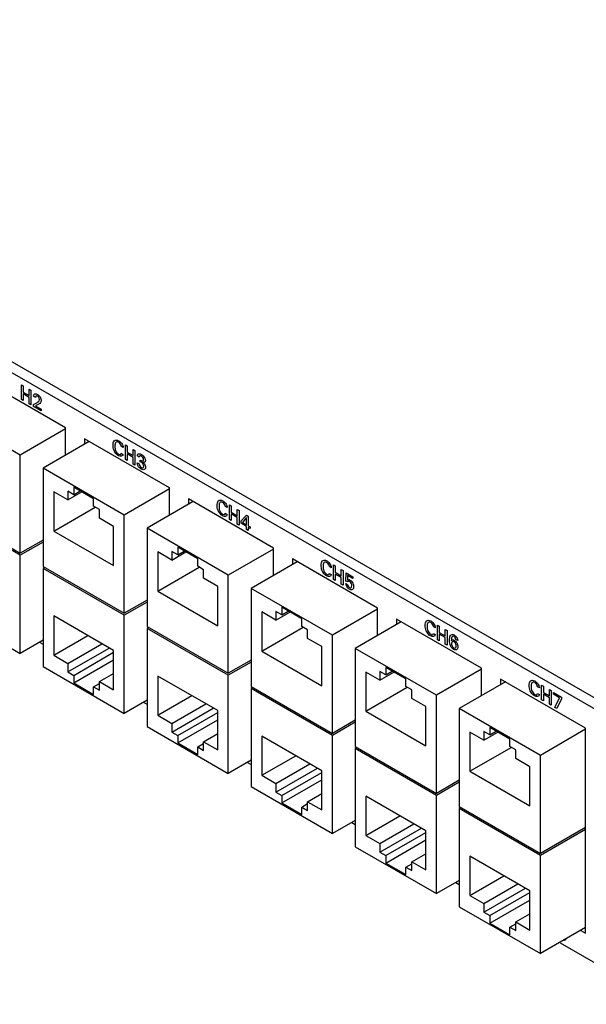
# Model space of a CAD drawing. Header units: inches. Extents: x 0 to 34, y 0 to 22.
# Tile 47 of 56: x 26.1 to 27.7, y 17.1 to 19.9. Entities that reach past the tile are written whole.
import ezdxf

# ---------------------------------------------------------------- set-up
doc = ezdxf.new("R2010")
doc.units = ezdxf.units.IN
doc.header["$LTSCALE"] = 1.87
doc.header["$MEASUREMENT"] = 0
doc.layers.get('0').update_dxf_attribs({"linetype": 'CONTINUOUS'})

msp = doc.modelspace()

# ---------------------------------------------------------------- linework, layer by layer
at = {"color": 7, "linetype": 'CONTINUOUS'}
for p, q in [((31.0024, 16.0439), (24.4175, 19.8459)), ((31.0289, 16.0592), (24.444, 19.8612)), ((26.2444, 18.7237), (26.0076, 18.8604)), ((26.1185, 18.648), (25.8922, 18.7787)), ((26.2444, 18.7208), (26.1185, 18.648)), ((26.2444, 18.6473), (26.2444, 18.7237)), ((26.2975, 18.6931), (26.2975, 18.678)), ((26.5344, 18.5563), (26.2975, 18.6931)), ((26.3106, 18.6855), (26.1821, 18.6113)), ((26.1185, 18.3745), (26.1185, 18.648)), ((26.1821, 18.6113), (26.1821, 18.3378)), ((26.4084, 18.4806), (26.1821, 18.6113)), ((26.2674, 18.5584), (26.2674, 18.5375)), ((26.3231, 18.5262), (26.2674, 18.5584)), ((26.5344, 18.5534), (26.4084, 18.4806)), ((26.5344, 18.4799), (26.5344, 18.5563)), ((26.2117, 18.5455), (26.2117, 18.4362)), ((26.251, 18.5228), (26.2117, 18.5455)), ((26.251, 18.5469), (26.251, 18.5228)), ((26.2674, 18.5375), (26.251, 18.5469)), ((26.251, 18.5228), (26.29, 18.5453)), ((26.2674, 18.5375), (26.2855, 18.5479)), ((26.3231, 18.5053), (26.3231, 18.5262)), ((26.5874, 18.5257), (26.5874, 18.5106)), ((26.8243, 18.3889), (26.5874, 18.5257)), ((25.8922, 18.5052), (26.1185, 18.3745)), ((26.1185, 18.3689), (25.8922, 18.4996)), ((26.2117, 18.4362), (26.3272, 18.5029)), ((26.3394, 18.4959), (26.3231, 18.5053)), ((26.3394, 18.4718), (26.3394, 18.4959)), ((26.6005, 18.5181), (26.472, 18.4439)), ((26.3787, 18.4491), (26.3394, 18.4718)), ((26.4084, 18.2071), (26.4084, 18.4806)), ((26.3787, 18.3398), (26.3787, 18.4491)), ((26.472, 18.4439), (26.472, 18.1704)), ((26.6983, 18.3132), (26.472, 18.4439)), ((26.2117, 18.4362), (26.3787, 18.3398)), ((26.1821, 18.4112), (26.1185, 18.3745)), ((26.1821, 18.4056), (26.1185, 18.3689)), ((26.5573, 18.391), (26.5573, 18.3701)), ((26.613, 18.3588), (26.5573, 18.391)), ((26.8243, 18.386), (26.6983, 18.3132)), ((26.8243, 18.3125), (26.8243, 18.3889)), ((26.1185, 18.0953), (26.1185, 18.3689)), ((26.5016, 18.3781), (26.5016, 18.2688)), ((26.541, 18.3554), (26.5016, 18.3781)), ((26.541, 18.3795), (26.541, 18.3554)), ((26.5573, 18.3701), (26.541, 18.3795)), ((26.541, 18.3554), (26.5799, 18.3779)), ((26.5573, 18.3701), (26.5754, 18.3805)), ((26.613, 18.3379), (26.613, 18.3588)), ((26.8773, 18.3583), (26.8773, 18.3432)), ((27.1142, 18.2215), (26.8773, 18.3583)), ((26.1821, 18.3378), (26.4084, 18.2071)), ((26.1869, 18.335), (26.1821, 18.3322)), ((26.1821, 18.3322), (26.1821, 18.0586)), ((26.4084, 18.2015), (26.1821, 18.3322)), ((26.5016, 18.2688), (26.6171, 18.3355)), ((26.6293, 18.3285), (26.613, 18.3379)), ((26.8904, 18.3507), (26.7619, 18.2765)), ((26.6293, 18.3044), (26.6293, 18.3285)), ((26.6687, 18.2817), (26.6293, 18.3044)), ((26.6983, 18.0397), (26.6983, 18.3132)), ((26.6687, 18.1724), (26.6687, 18.2817)), ((26.7619, 18.2765), (26.7619, 18.003)), ((26.9882, 18.1459), (26.7619, 18.2765)), ((26.5016, 18.2688), (26.6687, 18.1724)), ((25.8922, 18.226), (26.1185, 18.0953)), ((26.472, 18.2438), (26.4084, 18.2071)), ((26.472, 18.2382), (26.4084, 18.2015)), ((26.8472, 18.2236), (26.8472, 18.2027)), ((26.9029, 18.1914), (26.8472, 18.2236)), ((27.1142, 18.1452), (27.1142, 18.2215)), ((26.2117, 18.1995), (26.2117, 18.0902)), ((26.3787, 18.1031), (26.2117, 18.1995)), ((26.4084, 17.9279), (26.4084, 18.2015)), ((26.7915, 18.2107), (26.7915, 18.1014)), ((26.8309, 18.188), (26.7915, 18.2107)), ((26.8309, 18.2121), (26.8309, 18.188)), ((26.8472, 18.2027), (26.8309, 18.2121)), ((26.8309, 18.188), (26.8698, 18.2105)), ((26.8472, 18.2027), (26.8653, 18.2131)), ((27.1142, 18.2186), (26.9882, 18.1459)), ((26.472, 18.1704), (26.6983, 18.0397)), ((26.4768, 18.1676), (26.472, 18.1648)), ((26.7915, 18.1014), (26.9071, 18.1681)), ((26.9029, 18.1705), (26.9029, 18.1914)), ((26.9193, 18.1611), (26.9029, 18.1705)), ((27.1803, 18.1833), (27.0518, 18.1091)), ((27.1672, 18.1909), (27.1672, 18.1758)), ((27.4041, 18.0541), (27.1672, 18.1909)), ((26.2117, 18.0902), (26.3064, 18.1449)), ((26.472, 18.1648), (26.472, 17.8912)), ((26.6983, 18.0341), (26.472, 18.1648)), ((26.9193, 18.137), (26.9193, 18.1611)), ((26.9882, 17.8723), (26.9882, 18.1459)), ((26.1821, 18.1321), (26.1185, 18.0953)), ((26.1726, 18.1263), (26.1821, 18.1208)), ((26.251, 18.0675), (26.3457, 18.1221)), ((26.9586, 18.1143), (26.9193, 18.137)), ((26.9586, 18.005), (26.9586, 18.1143)), ((26.2117, 18.0902), (26.251, 18.0675)), ((26.251, 18.0434), (26.3666, 18.1101)), ((26.2674, 18.0339), (26.3787, 18.0982)), ((26.3787, 17.9938), (26.3787, 18.1031)), ((26.7915, 18.1014), (26.9586, 18.005)), ((27.0518, 18.1091), (27.0518, 17.8356)), ((27.2781, 17.9785), (27.0518, 18.1091)), ((26.1821, 18.0586), (26.4084, 17.9279)), ((26.251, 18.0675), (26.251, 18.0434)), ((26.2674, 18.0131), (26.3787, 18.0774)), ((26.7619, 18.0764), (26.6983, 18.0397)), ((26.7619, 18.0708), (26.6983, 18.0341)), ((27.1371, 18.0562), (27.1371, 18.0353)), ((27.1928, 18.024), (27.1371, 18.0562)), ((26.251, 18.0434), (26.2674, 18.0339)), ((26.2674, 18.0339), (26.2674, 18.0131)), ((26.3394, 18.0165), (26.3787, 18.0392)), ((26.5016, 18.0321), (26.5016, 17.9228)), ((26.6687, 17.9357), (26.5016, 18.0321)), ((26.6983, 17.7606), (26.6983, 18.0341)), ((27.0815, 18.0433), (27.0815, 17.934)), ((27.1208, 18.0206), (27.0815, 18.0433)), ((27.1208, 18.0447), (27.1208, 18.0206)), ((27.1371, 18.0353), (27.1208, 18.0447)), ((27.1208, 18.0206), (27.1598, 18.0431)), ((27.1371, 18.0353), (27.1552, 18.0457)), ((27.4041, 18.0512), (27.2781, 17.9785)), ((27.4041, 17.9778), (27.4041, 18.0541)), ((26.2674, 18.0131), (26.3231, 17.9809)), ((26.3231, 18.0018), (26.3394, 18.0112)), ((26.3231, 17.9809), (26.3231, 18.0018)), ((26.3231, 18.0018), (26.3394, 17.9924)), ((26.3394, 17.9924), (26.3394, 18.0165)), ((26.3394, 18.0165), (26.3787, 17.9938)), ((26.7619, 18.003), (26.9882, 17.8723)), ((27.0815, 17.934), (27.197, 18.0007)), ((27.1928, 18.0031), (27.1928, 18.024)), ((27.2092, 17.9937), (27.1928, 18.0031)), ((27.4702, 18.0159), (27.3417, 17.9417)), ((27.4571, 18.0235), (27.4571, 18.0084)), ((27.694, 17.8867), (27.4571, 18.0235)), ((26.5016, 17.9228), (26.5963, 17.9775)), ((26.7667, 18.0002), (26.7619, 17.9974)), ((26.7619, 17.9974), (26.7619, 17.7238)), ((26.9882, 17.8667), (26.7619, 17.9974)), ((27.2092, 17.9696), (27.2092, 17.9937)), ((27.2781, 17.7049), (27.2781, 17.9785)), ((26.472, 17.9647), (26.4084, 17.9279)), ((26.4629, 17.9587), (26.472, 17.9534)), ((26.541, 17.9001), (26.6356, 17.9548)), ((27.2485, 17.9469), (27.2092, 17.9696)), ((27.2485, 17.8376), (27.2485, 17.9469)), ((26.5016, 17.9228), (26.541, 17.9001)), ((26.541, 17.876), (26.6565, 17.9427)), ((26.5573, 17.8666), (26.6687, 17.9309)), ((26.6687, 17.8264), (26.6687, 17.9357)), ((27.0815, 17.934), (27.2485, 17.8376)), ((27.3417, 17.9417), (27.3417, 17.6682)), ((27.5681, 17.8111), (27.3417, 17.9417)), ((26.472, 17.8912), (26.6983, 17.7606)), ((26.541, 17.9001), (26.541, 17.876)), ((26.5573, 17.8457), (26.6687, 17.91)), ((27.0518, 17.909), (26.9882, 17.8723)), ((27.0518, 17.9034), (26.9882, 17.8667)), ((26.541, 17.876), (26.5573, 17.8666)), ((26.5573, 17.8666), (26.5573, 17.8457)), ((26.6293, 17.8491), (26.6687, 17.8718)), ((26.7915, 17.8647), (26.7915, 17.7554)), ((26.9586, 17.7683), (26.7915, 17.8647)), ((26.9882, 17.5932), (26.9882, 17.8667)), ((27.3714, 17.8759), (27.3714, 17.7666)), ((27.4107, 17.8532), (27.3714, 17.8759)), ((27.4107, 17.8773), (27.4107, 17.8532)), ((27.427, 17.8679), (27.4107, 17.8773)), ((27.4107, 17.8532), (27.4497, 17.8757)), ((27.427, 17.8888), (27.427, 17.8679)), ((27.4827, 17.8566), (27.427, 17.8888)), ((27.427, 17.8679), (27.4451, 17.8783)), ((27.694, 17.8838), (27.5681, 17.8111)), ((27.694, 17.3152), (27.694, 17.8867)), ((26.5573, 17.8457), (26.613, 17.8135)), ((26.613, 17.8344), (26.6293, 17.8439)), ((26.6293, 17.825), (26.6293, 17.8491)), ((26.6293, 17.8491), (26.6687, 17.8264)), ((27.4827, 17.8357), (27.4827, 17.8566)), ((26.613, 17.8135), (26.613, 17.8344)), ((26.613, 17.8344), (26.6293, 17.825)), ((26.7915, 17.7554), (26.8862, 17.8101)), ((27.0518, 17.8356), (27.2781, 17.7049)), ((27.0567, 17.8328), (27.0518, 17.83)), ((27.0518, 17.83), (27.0518, 17.5564)), ((27.2781, 17.6993), (27.0518, 17.83)), ((27.3714, 17.7666), (27.4869, 17.8333)), ((27.4991, 17.8263), (27.4827, 17.8357)), ((27.4991, 17.8022), (27.4991, 17.8263)), ((27.5681, 17.5375), (27.5681, 17.8111)), ((26.7619, 17.7973), (26.6983, 17.7606)), ((26.7522, 17.7916), (26.7619, 17.786)), ((26.8309, 17.7327), (26.9255, 17.7874)), ((27.5384, 17.7795), (27.4991, 17.8022)), ((26.7915, 17.7554), (26.8309, 17.7327)), ((26.8309, 17.7086), (26.9464, 17.7753)), ((26.8472, 17.6992), (26.9586, 17.7635)), ((26.9586, 17.659), (26.9586, 17.7683)), ((27.3714, 17.7666), (27.5384, 17.6702)), ((27.5384, 17.6702), (27.5384, 17.7795)), ((26.8309, 17.7327), (26.8309, 17.7086)), ((26.8472, 17.6783), (26.9586, 17.7426)), ((27.3417, 17.7416), (27.2781, 17.7049)), ((27.3417, 17.736), (27.2781, 17.6993)), ((26.7619, 17.7238), (26.9882, 17.5932)), ((26.8309, 17.7086), (26.8472, 17.6992)), ((26.8472, 17.6992), (26.8472, 17.6783)), ((26.9193, 17.6817), (26.9586, 17.7044)), ((27.2781, 17.4258), (27.2781, 17.6993)), ((26.8472, 17.6783), (26.9029, 17.6461)), ((26.9029, 17.667), (26.9193, 17.6765)), ((26.9193, 17.6576), (26.9193, 17.6817)), ((26.9193, 17.6817), (26.9586, 17.659)), ((27.0815, 17.6973), (27.0815, 17.588)), ((27.2485, 17.6009), (27.0815, 17.6973)), ((26.9029, 17.6461), (26.9029, 17.667)), ((26.9029, 17.667), (26.9193, 17.6576)), ((27.3417, 17.6682), (27.5681, 17.5375)), ((27.3466, 17.6654), (27.3417, 17.6626)), ((27.3417, 17.6626), (27.3417, 17.3891)), ((27.5681, 17.5319), (27.3417, 17.6626)), ((27.0518, 17.6299), (26.9882, 17.5932)), ((27.0425, 17.624), (27.0518, 17.6186)), ((27.0815, 17.588), (27.1761, 17.6427)), ((27.1208, 17.5653), (27.2154, 17.62)), ((27.1208, 17.5412), (27.2363, 17.6079)), ((27.1371, 17.5318), (27.2485, 17.5961)), ((27.2485, 17.4916), (27.2485, 17.6009)), ((27.694, 17.6102), (27.5681, 17.5375)), ((27.694, 17.6047), (27.5681, 17.5319)), ((27.0815, 17.588), (27.1208, 17.5653)), ((27.1208, 17.5653), (27.1208, 17.5412)), ((27.1371, 17.5109), (27.2485, 17.5752)), ((27.0518, 17.5564), (27.2781, 17.4258)), ((27.1208, 17.5412), (27.1371, 17.5318)), ((27.2092, 17.5143), (27.2485, 17.537)), ((27.1371, 17.5318), (27.1371, 17.5109)), ((27.1371, 17.5109), (27.1928, 17.4787)), ((27.1928, 17.4996), (27.2092, 17.5091)), ((27.2092, 17.4902), (27.2092, 17.5143)), ((27.2092, 17.5143), (27.2485, 17.4916)), ((27.3714, 17.5299), (27.3714, 17.4206)), ((27.5384, 17.4335), (27.3714, 17.5299)), ((27.5681, 17.2584), (27.5681, 17.5319)), ((27.1928, 17.4787), (27.1928, 17.4996)), ((27.1928, 17.4996), (27.2092, 17.4902)), ((27.3417, 17.4625), (27.2781, 17.4258)), ((27.332, 17.4569), (27.3414, 17.4514)), ((27.3714, 17.4206), (27.466, 17.4753)), ((27.4107, 17.3979), (27.5053, 17.4526)), ((27.4107, 17.3738), (27.5262, 17.4405)), ((27.427, 17.3644), (27.5384, 17.4287)), ((27.5384, 17.3242), (27.5384, 17.4335)), ((27.3714, 17.4206), (27.4107, 17.3979)), ((27.4107, 17.3979), (27.4107, 17.3738)), ((27.427, 17.3435), (27.5384, 17.4078)), ((27.3417, 17.3891), (27.5681, 17.2584)), ((27.4107, 17.3738), (27.427, 17.3644)), ((27.4991, 17.3469), (27.5384, 17.3696)), ((27.427, 17.3644), (27.427, 17.3435)), ((27.427, 17.3435), (27.4827, 17.3113)), ((27.4991, 17.3228), (27.4991, 17.3469)), ((27.4991, 17.3469), (27.5384, 17.3242)), ((27.4827, 17.3322), (27.4991, 17.3417)), ((27.4827, 17.3113), (27.4827, 17.3322)), ((27.4827, 17.3322), (27.4991, 17.3228)), ((27.694, 17.3311), (27.5681, 17.2584)), ((27.6802, 17.3231), (27.694, 17.3152)), ((27.6227, 17.289), (27.7907, 17.192))]:
    msp.add_line(p, q, dxfattribs=at)
at = {"color": 40, "linetype": 'CONTINUOUS'}
for p, q in [((26.1216, 18.8029), (26.1216, 18.8438)), ((26.1216, 18.8438), (26.1266, 18.8409)), ((26.1266, 18.8409), (26.1266, 18.8234)), ((26.1434, 18.8137), (26.1434, 18.8312)), ((26.1434, 18.8312), (26.1483, 18.8284)), ((26.1483, 18.8284), (26.1483, 18.7875)), ((26.1266, 18.8), (26.1216, 18.8029)), ((26.1266, 18.8234), (26.1434, 18.8137)), ((26.1266, 18.8185), (26.1266, 18.8)), ((26.1434, 18.8088), (26.1266, 18.8185)), ((26.1434, 18.7903), (26.1434, 18.8088)), ((26.161, 18.8086), (26.1559, 18.8116)), ((26.1483, 18.7875), (26.1434, 18.7903)), ((26.1554, 18.7885), (26.1643, 18.7935)), ((26.1554, 18.7834), (26.1554, 18.7885)), ((26.177, 18.7709), (26.1554, 18.7834)), ((26.1668, 18.7878), (26.1608, 18.7847)), ((26.1608, 18.7847), (26.177, 18.7754)), ((26.177, 18.7754), (26.177, 18.7709)), ((26.4054, 18.6689), (26.4002, 18.6719)), ((26.4116, 18.6355), (26.4116, 18.6764)), ((26.4116, 18.6764), (26.4165, 18.6736)), ((26.4165, 18.6736), (26.4165, 18.656)), ((26.4333, 18.6463), (26.4333, 18.6638)), ((26.4333, 18.6638), (26.4382, 18.661)), ((26.4382, 18.661), (26.4382, 18.6201)), ((26.3999, 18.653), (26.4053, 18.6499)), ((26.4165, 18.6326), (26.4116, 18.6355)), ((26.4165, 18.656), (26.4333, 18.6463)), ((26.4165, 18.6511), (26.4165, 18.6326)), ((26.4333, 18.6414), (26.4165, 18.6511)), ((26.4333, 18.6229), (26.4333, 18.6414)), ((26.4501, 18.6425), (26.4451, 18.6454)), ((26.4531, 18.6293), (26.4531, 18.6339)), ((26.4382, 18.6201), (26.4333, 18.6229)), ((26.4446, 18.6265), (26.4498, 18.6235)), ((26.6953, 18.5015), (26.6901, 18.5045)), ((26.7015, 18.4681), (26.7015, 18.509)), ((26.7015, 18.509), (26.7064, 18.5062)), ((26.7064, 18.5062), (26.7064, 18.4886)), ((26.7232, 18.4789), (26.7232, 18.4964)), ((26.7232, 18.4964), (26.7281, 18.4936)), ((26.6898, 18.4856), (26.6952, 18.4825)), ((26.7064, 18.4652), (26.7015, 18.4681)), ((26.7064, 18.4886), (26.7232, 18.4789)), ((26.7064, 18.4837), (26.7064, 18.4652)), ((26.7232, 18.474), (26.7064, 18.4837)), ((26.7232, 18.4555), (26.7232, 18.474)), ((26.7281, 18.4936), (26.7281, 18.4527)), ((26.734, 18.4646), (26.7487, 18.4805)), ((26.7494, 18.4742), (26.7377, 18.4602)), ((26.7487, 18.4805), (26.754, 18.4775)), ((26.7494, 18.4535), (26.7494, 18.4742)), ((26.754, 18.4775), (26.754, 18.4508)), ((26.7281, 18.4527), (26.7232, 18.4555)), ((26.734, 18.4578), (26.734, 18.4646)), ((26.7493, 18.449), (26.734, 18.4578)), ((26.7377, 18.4602), (26.7494, 18.4535)), ((26.7493, 18.4405), (26.7493, 18.449)), ((26.754, 18.4378), (26.7493, 18.4405)), ((26.754, 18.4508), (26.759, 18.448)), ((26.754, 18.4463), (26.754, 18.4378)), ((26.759, 18.4434), (26.754, 18.4463)), ((26.759, 18.448), (26.759, 18.4434)), ((26.9852, 18.3341), (26.98, 18.3371)), ((26.9914, 18.3007), (26.9914, 18.3416)), ((26.9914, 18.3416), (26.9963, 18.3388)), ((26.9963, 18.3388), (26.9963, 18.3212)), ((26.9797, 18.3182), (26.9851, 18.3151)), ((26.9963, 18.3212), (27.0131, 18.3115)), ((26.9963, 18.3163), (26.9963, 18.2979)), ((27.0131, 18.3066), (26.9963, 18.3163)), ((27.0131, 18.3115), (27.0131, 18.329)), ((27.0131, 18.329), (27.018, 18.3262)), ((27.0131, 18.2881), (27.0131, 18.3066)), ((27.018, 18.3262), (27.018, 18.2853)), ((27.0257, 18.2967), (27.0266, 18.3196)), ((27.0266, 18.3196), (27.0457, 18.3086)), ((27.0308, 18.3125), (27.0302, 18.3002)), ((27.0457, 18.304), (27.0308, 18.3125)), ((27.0457, 18.3086), (27.0457, 18.304)), ((26.9963, 18.2979), (26.9914, 18.3007)), ((27.018, 18.2853), (27.0131, 18.2881)), ((27.0253, 18.2904), (27.0304, 18.2875)), ((27.0302, 18.2942), (27.0257, 18.2967)), ((27.2751, 18.1667), (27.2699, 18.1697)), ((27.2813, 18.1333), (27.2813, 18.1742)), ((27.2813, 18.1742), (27.2862, 18.1714)), ((27.2862, 18.1714), (27.2862, 18.1538)), ((27.2697, 18.1508), (27.2751, 18.1477)), ((27.2862, 18.1538), (27.303, 18.1441)), ((27.2862, 18.1489), (27.2862, 18.1305)), ((27.303, 18.1392), (27.2862, 18.1489)), ((27.303, 18.1441), (27.303, 18.1617)), ((27.303, 18.1617), (27.308, 18.1588)), ((27.303, 18.1207), (27.303, 18.1392)), ((27.308, 18.1588), (27.308, 18.1179)), ((27.2862, 18.1305), (27.2813, 18.1333)), ((27.308, 18.1179), (27.303, 18.1207)), ((27.3375, 18.1308), (27.3324, 18.1337)), ((27.5651, 17.9993), (27.5598, 18.0024)), ((27.5712, 17.9659), (27.5712, 18.0068)), ((27.5712, 18.0068), (27.5761, 18.004)), ((27.5761, 18.004), (27.5761, 17.9864)), ((27.5596, 17.9834), (27.565, 17.9803)), ((27.5761, 17.9864), (27.593, 17.9767)), ((27.5761, 17.9815), (27.5761, 17.9631)), ((27.593, 17.9718), (27.5761, 17.9815)), ((27.593, 17.9767), (27.593, 17.9943)), ((27.593, 17.9943), (27.5979, 17.9914)), ((27.5979, 17.9914), (27.5979, 17.9505)), ((27.6041, 17.9814), (27.6041, 17.9862)), ((27.6041, 17.9862), (27.6265, 17.9732)), ((27.6215, 17.9714), (27.6041, 17.9814)), ((27.6265, 17.9732), (27.6265, 17.9684)), ((27.5761, 17.9631), (27.5712, 17.9659)), ((27.593, 17.9534), (27.593, 17.9718)), ((27.5979, 17.9505), (27.593, 17.9534)), ((27.6085, 17.9444), (27.6215, 17.9714)), ((27.6265, 17.9684), (27.614, 17.9412)), ((27.614, 17.9412), (27.6085, 17.9444))]:
    msp.add_line(p, q, dxfattribs=at)
for points in [[(26.1559, 18.8116), (26.156, 18.8147), (26.157, 18.8175), (26.159, 18.8184)], [(26.159, 18.8184), (26.161, 18.8192), (26.1638, 18.8185), (26.1664, 18.817)], [(26.1643, 18.7935), (26.1661, 18.7945), (26.168, 18.7957), (26.1695, 18.7972)], [(26.1695, 18.7972), (26.1708, 18.7985), (26.172, 18.8002), (26.172, 18.8027)], [(26.1731, 18.7919), (26.1711, 18.7902), (26.1689, 18.7891), (26.1668, 18.7878)], [(26.4053, 18.6499), (26.4047, 18.6439), (26.3976, 18.6429), (26.3921, 18.6461)], [(26.3925, 18.6505), (26.3945, 18.6494), (26.3968, 18.6488), (26.3982, 18.6497)], [(26.3982, 18.6497), (26.3991, 18.6503), (26.3997, 18.6515), (26.3999, 18.653)], [(26.4562, 18.6451), (26.4535, 18.6467), (26.4503, 18.6455), (26.4501, 18.6425)], [(26.4622, 18.6355), (26.4622, 18.6386), (26.4589, 18.6436), (26.4562, 18.6451)], [(26.4466, 18.6184), (26.4452, 18.621), (26.4446, 18.624), (26.4446, 18.6265)], [(26.4559, 18.6089), (26.4526, 18.6108), (26.4487, 18.6142), (26.4466, 18.6184)], [(26.4498, 18.6235), (26.4497, 18.6203), (26.4532, 18.6151), (26.456, 18.6135)], [(26.4579, 18.6263), (26.4563, 18.6275), (26.4547, 18.6285), (26.4531, 18.6293)], [(26.4628, 18.6166), (26.4628, 18.6195), (26.4604, 18.6242), (26.4579, 18.6263)], [(26.6952, 18.4825), (26.6946, 18.4765), (26.6875, 18.4755), (26.682, 18.4787)], [(26.6824, 18.4831), (26.6844, 18.482), (26.6867, 18.4814), (26.6881, 18.4823)], [(26.6881, 18.4823), (26.689, 18.4829), (26.6896, 18.4842), (26.6898, 18.4856)], [(26.9851, 18.3151), (26.9846, 18.3091), (26.9774, 18.3081), (26.9719, 18.3113)], [(26.9723, 18.3157), (26.9743, 18.3146), (26.9766, 18.314), (26.978, 18.3149)], [(26.978, 18.3149), (26.979, 18.3155), (26.9795, 18.3168), (26.9797, 18.3182)], [(27.0354, 18.2744), (27.0309, 18.277), (27.0255, 18.2851), (27.0253, 18.2904)], [(27.0317, 18.2965), (27.031, 18.2961), (27.0305, 18.2952), (27.0302, 18.2942)], [(27.0304, 18.2875), (27.0304, 18.2846), (27.0335, 18.2801), (27.036, 18.2787)], [(27.0363, 18.2959), (27.0347, 18.2969), (27.0329, 18.2972), (27.0317, 18.2965)], [(27.0427, 18.2838), (27.0427, 18.2875), (27.0396, 18.2941), (27.0363, 18.2959)], [(27.2751, 18.1477), (27.2745, 18.1417), (27.2673, 18.1408), (27.2618, 18.1439)], [(27.2622, 18.1484), (27.2642, 18.1472), (27.2665, 18.1466), (27.2679, 18.1475)], [(27.2679, 18.1475), (27.2689, 18.1481), (27.2694, 18.1494), (27.2697, 18.1508)], [(27.3324, 18.1337), (27.3324, 18.1365), (27.3297, 18.1411), (27.3273, 18.1425)], [(27.3357, 18.1382), (27.3369, 18.1358), (27.3374, 18.1331), (27.3375, 18.1308)], [(27.318, 18.1155), (27.3155, 18.1209), (27.3149, 18.1268), (27.3149, 18.1317)], [(27.3264, 18.1064), (27.3234, 18.1082), (27.3199, 18.1116), (27.318, 18.1155)], [(27.3269, 18.1281), (27.3235, 18.13), (27.3201, 18.1271), (27.3201, 18.1232)], [(27.3201, 18.1232), (27.3201, 18.1193), (27.3233, 18.1125), (27.3266, 18.1106)], [(27.565, 17.9803), (27.5644, 17.9743), (27.5572, 17.9734), (27.5517, 17.9765)], [(27.5521, 17.981), (27.5541, 17.9798), (27.5564, 17.9792), (27.5578, 17.9801)], [(27.5578, 17.9801), (27.5588, 17.9807), (27.5593, 17.982), (27.5596, 17.9834)]]:
    msp.add_open_spline(points, degree=3, dxfattribs=at)
for points, knots in [([(26.1666, 18.8123), (26.1655, 18.8129), (26.1623, 18.8142), (26.161, 18.8108), (26.161, 18.8086)], [0, 0, 0, 0, 0.362915, 1, 1, 1, 1]), ([(26.1664, 18.817), (26.1689, 18.8155), (26.1747, 18.8107), (26.1769, 18.8027), (26.1769, 18.7995)], [0, 0, 0, 0, 0.474268, 1, 1, 1, 1]), ([(26.172, 18.8027), (26.172, 18.8049), (26.1706, 18.8095), (26.1676, 18.8117), (26.1666, 18.8123)], [0, 0, 0, 0, 0.650823, 1, 1, 1, 1]), ([(26.1769, 18.7995), (26.1769, 18.7989), (26.1768, 18.7952), (26.1747, 18.7933), (26.1731, 18.7919)], [0, 0, 0, 0, 0.167791, 1, 1, 1, 1]), ([(26.3772, 18.6753), (26.3772, 18.6801), (26.3785, 18.6904), (26.388, 18.6906), (26.3927, 18.6878)], [0, 0, 0, 0, 0.469763, 1, 1, 1, 1]), ([(26.3927, 18.6878), (26.3954, 18.6863), (26.4017, 18.6815), (26.4052, 18.6726), (26.4054, 18.6689)], [0, 0, 0, 0, 0.469082, 1, 1, 1, 1]), ([(26.3921, 18.6461), (26.3875, 18.6487), (26.3783, 18.6595), (26.3772, 18.6708), (26.3772, 18.6753)], [0, 0, 0, 0, 0.536111, 1, 1, 1, 1]), ([(26.3925, 18.6834), (26.3893, 18.6853), (26.3827, 18.6839), (26.3824, 18.6761), (26.3824, 18.6723)], [0, 0, 0, 0, 0.499794, 1, 1, 1, 1]), ([(26.3824, 18.6723), (26.3824, 18.6686), (26.3827, 18.6605), (26.3894, 18.6523), (26.3925, 18.6505)], [0, 0, 0, 0, 0.512277, 1, 1, 1, 1]), ([(26.4002, 18.6719), (26.4001, 18.6725), (26.3995, 18.6768), (26.3954, 18.6818), (26.3925, 18.6834)], [0, 0, 0, 0, 0.148101, 1, 1, 1, 1]), ([(26.4451, 18.6454), (26.4452, 18.6473), (26.4464, 18.6529), (26.4526, 18.6517), (26.4561, 18.6497)], [0, 0, 0, 0, 0.333046, 1, 1, 1, 1]), ([(26.4531, 18.6339), (26.456, 18.632), (26.4612, 18.6298), (26.4622, 18.6341), (26.4622, 18.6355)], [0, 0, 0, 0, 0.714546, 1, 1, 1, 1]), ([(26.4561, 18.6497), (26.4577, 18.6488), (26.4629, 18.6453), (26.4672, 18.6367), (26.4672, 18.6327)], [0, 0, 0, 0, 0.319852, 1, 1, 1, 1]), ([(26.4672, 18.6327), (26.4672, 18.6298), (26.4651, 18.6265), (26.4616, 18.627), (26.4604, 18.6274)], [0, 0, 0, 0, 0.679511, 1, 1, 1, 1]), ([(26.4677, 18.6137), (26.4677, 18.6093), (26.4632, 18.6054), (26.4576, 18.6079), (26.4559, 18.6089)], [0, 0, 0, 0, 0.681927, 1, 1, 1, 1]), ([(26.456, 18.6135), (26.457, 18.6129), (26.4604, 18.6113), (26.4628, 18.614), (26.4628, 18.6166)], [0, 0, 0, 0, 0.318849, 1, 1, 1, 1]), ([(26.4604, 18.6274), (26.4619, 18.6263), (26.4659, 18.6225), (26.4677, 18.6165), (26.4677, 18.6137)], [0, 0, 0, 0, 0.381766, 1, 1, 1, 1]), ([(26.6671, 18.5079), (26.6671, 18.5127), (26.6684, 18.523), (26.6779, 18.5232), (26.6826, 18.5205)], [0, 0, 0, 0, 0.469767, 1, 1, 1, 1]), ([(26.682, 18.4787), (26.6774, 18.4814), (26.6682, 18.4921), (26.6671, 18.5034), (26.6671, 18.5079)], [0, 0, 0, 0, 0.536107, 1, 1, 1, 1]), ([(26.6824, 18.516), (26.6792, 18.5179), (26.6726, 18.5165), (26.6724, 18.5087), (26.6724, 18.505)], [0, 0, 0, 0, 0.499803, 1, 1, 1, 1]), ([(26.6724, 18.505), (26.6724, 18.5012), (26.6726, 18.4931), (26.6793, 18.4849), (26.6824, 18.4831)], [0, 0, 0, 0, 0.512277, 1, 1, 1, 1]), ([(26.6901, 18.5045), (26.69, 18.5052), (26.6894, 18.5094), (26.6853, 18.5144), (26.6824, 18.516)], [0, 0, 0, 0, 0.148109, 1, 1, 1, 1]), ([(26.6826, 18.5205), (26.6854, 18.5189), (26.6916, 18.5142), (26.6951, 18.5052), (26.6953, 18.5015)], [0, 0, 0, 0, 0.469082, 1, 1, 1, 1]), ([(26.957, 18.3405), (26.957, 18.3453), (26.9583, 18.3556), (26.9678, 18.3558), (26.9725, 18.3531)], [0, 0, 0, 0, 0.469763, 1, 1, 1, 1]), ([(26.9719, 18.3113), (26.9673, 18.314), (26.9581, 18.3248), (26.957, 18.336), (26.957, 18.3405)], [0, 0, 0, 0, 0.536111, 1, 1, 1, 1]), ([(26.9723, 18.3486), (26.9691, 18.3505), (26.9625, 18.3491), (26.9623, 18.3413), (26.9623, 18.3376)], [0, 0, 0, 0, 0.499794, 1, 1, 1, 1]), ([(26.9623, 18.3376), (26.9623, 18.3338), (26.9626, 18.3258), (26.9692, 18.3175), (26.9723, 18.3157)], [0, 0, 0, 0, 0.512272, 1, 1, 1, 1]), ([(26.98, 18.3371), (26.9799, 18.3378), (26.9794, 18.342), (26.9752, 18.347), (26.9723, 18.3486)], [0, 0, 0, 0, 0.148101, 1, 1, 1, 1]), ([(26.9725, 18.3531), (26.9753, 18.3515), (26.9815, 18.3468), (26.985, 18.3378), (26.9852, 18.3341)], [0, 0, 0, 0, 0.469086, 1, 1, 1, 1]), ([(27.0302, 18.3002), (27.0314, 18.3009), (27.0338, 18.3014), (27.0365, 18.3002), (27.0373, 18.2997)], [0, 0, 0, 0, 0.665035, 1, 1, 1, 1]), ([(27.0475, 18.2809), (27.0475, 18.2775), (27.0452, 18.2712), (27.0385, 18.2726), (27.0354, 18.2744)], [0, 0, 0, 0, 0.487293, 1, 1, 1, 1]), ([(27.036, 18.2787), (27.0372, 18.278), (27.0412, 18.2766), (27.0427, 18.2809), (27.0427, 18.2838)], [0, 0, 0, 0, 0.326067, 1, 1, 1, 1]), ([(27.0373, 18.2997), (27.0401, 18.2981), (27.0461, 18.2918), (27.0475, 18.2841), (27.0475, 18.2809)], [0, 0, 0, 0, 0.505447, 1, 1, 1, 1]), ([(27.2469, 18.1731), (27.2469, 18.1779), (27.2482, 18.1882), (27.2577, 18.1884), (27.2624, 18.1857)], [0, 0, 0, 0, 0.469763, 1, 1, 1, 1]), ([(27.2618, 18.1439), (27.2572, 18.1466), (27.248, 18.1574), (27.2469, 18.1686), (27.2469, 18.1731)], [0, 0, 0, 0, 0.536111, 1, 1, 1, 1]), ([(27.2622, 18.1813), (27.259, 18.1831), (27.2524, 18.1817), (27.2522, 18.1739), (27.2522, 18.1702)], [0, 0, 0, 0, 0.499803, 1, 1, 1, 1]), ([(27.2522, 18.1702), (27.2522, 18.1665), (27.2525, 18.1584), (27.2591, 18.1501), (27.2622, 18.1484)], [0, 0, 0, 0, 0.512277, 1, 1, 1, 1]), ([(27.2699, 18.1697), (27.2698, 18.1704), (27.2693, 18.1746), (27.2651, 18.1796), (27.2622, 18.1813)], [0, 0, 0, 0, 0.148107, 1, 1, 1, 1]), ([(27.2624, 18.1857), (27.2652, 18.1841), (27.2714, 18.1794), (27.2749, 18.1704), (27.2751, 18.1667)], [0, 0, 0, 0, 0.469082, 1, 1, 1, 1]), ([(27.3149, 18.1317), (27.3149, 18.1366), (27.3151, 18.1465), (27.3234, 18.149), (27.3275, 18.1466)], [0, 0, 0, 0, 0.504294, 1, 1, 1, 1]), ([(27.3273, 18.1425), (27.3239, 18.1445), (27.3199, 18.1396), (27.3198, 18.1338), (27.3197, 18.1316)], [0, 0, 0, 0, 0.629534, 1, 1, 1, 1]), ([(27.3275, 18.1466), (27.3285, 18.1461), (27.3315, 18.144), (27.3343, 18.1406), (27.3357, 18.1382)], [0, 0, 0, 0, 0.336961, 1, 1, 1, 1]), ([(27.3197, 18.1316), (27.3209, 18.1328), (27.3234, 18.1341), (27.3266, 18.1326), (27.3276, 18.132)], [0, 0, 0, 0, 0.6557, 1, 1, 1, 1]), ([(27.3379, 18.1135), (27.3379, 18.1098), (27.3357, 18.1035), (27.3292, 18.1048), (27.3264, 18.1064)], [0, 0, 0, 0, 0.530827, 1, 1, 1, 1]), ([(27.3266, 18.1106), (27.329, 18.1092), (27.3329, 18.1102), (27.3332, 18.1143), (27.3332, 18.1157)], [0, 0, 0, 0, 0.66959, 1, 1, 1, 1]), ([(27.3332, 18.1157), (27.3332, 18.1185), (27.3319, 18.1243), (27.328, 18.1274), (27.3269, 18.1281)], [0, 0, 0, 0, 0.678708, 1, 1, 1, 1]), ([(27.3276, 18.132), (27.3302, 18.1305), (27.3361, 18.1248), (27.3379, 18.1168), (27.3379, 18.1135)], [0, 0, 0, 0, 0.469782, 1, 1, 1, 1]), ([(27.5368, 18.0058), (27.5368, 18.0106), (27.5381, 18.0208), (27.5477, 18.021), (27.5524, 18.0183)], [0, 0, 0, 0, 0.469748, 1, 1, 1, 1]), ([(27.5517, 17.9765), (27.5472, 17.9792), (27.5379, 17.99), (27.5368, 18.0012), (27.5368, 18.0058)], [0, 0, 0, 0, 0.536133, 1, 1, 1, 1]), ([(27.5522, 18.0139), (27.5489, 18.0157), (27.5423, 18.0143), (27.5421, 18.0065), (27.5421, 18.0028)], [0, 0, 0, 0, 0.499799, 1, 1, 1, 1]), ([(27.5421, 18.0028), (27.5421, 17.9991), (27.5424, 17.991), (27.549, 17.9827), (27.5521, 17.981)], [0, 0, 0, 0, 0.512282, 1, 1, 1, 1]), ([(27.5598, 18.0024), (27.5597, 18.003), (27.5592, 18.0072), (27.5551, 18.0122), (27.5522, 18.0139)], [0, 0, 0, 0, 0.148074, 1, 1, 1, 1]), ([(27.5524, 18.0183), (27.5551, 18.0167), (27.5613, 18.012), (27.5648, 18.003), (27.5651, 17.9993)], [0, 0, 0, 0, 0.46903, 1, 1, 1, 1]), ([(27.6387, 17.2992), (27.6377, 17.2965), (27.6351, 17.2949), (27.6322, 17.2953), (27.632, 17.2953)], [0, 0, 0, 0, 0.938869, 1, 1, 1, 1])]:
    msp.add_open_spline(points, degree=3, knots=knots, dxfattribs=at)

doc.saveas('drawing.dxf')
